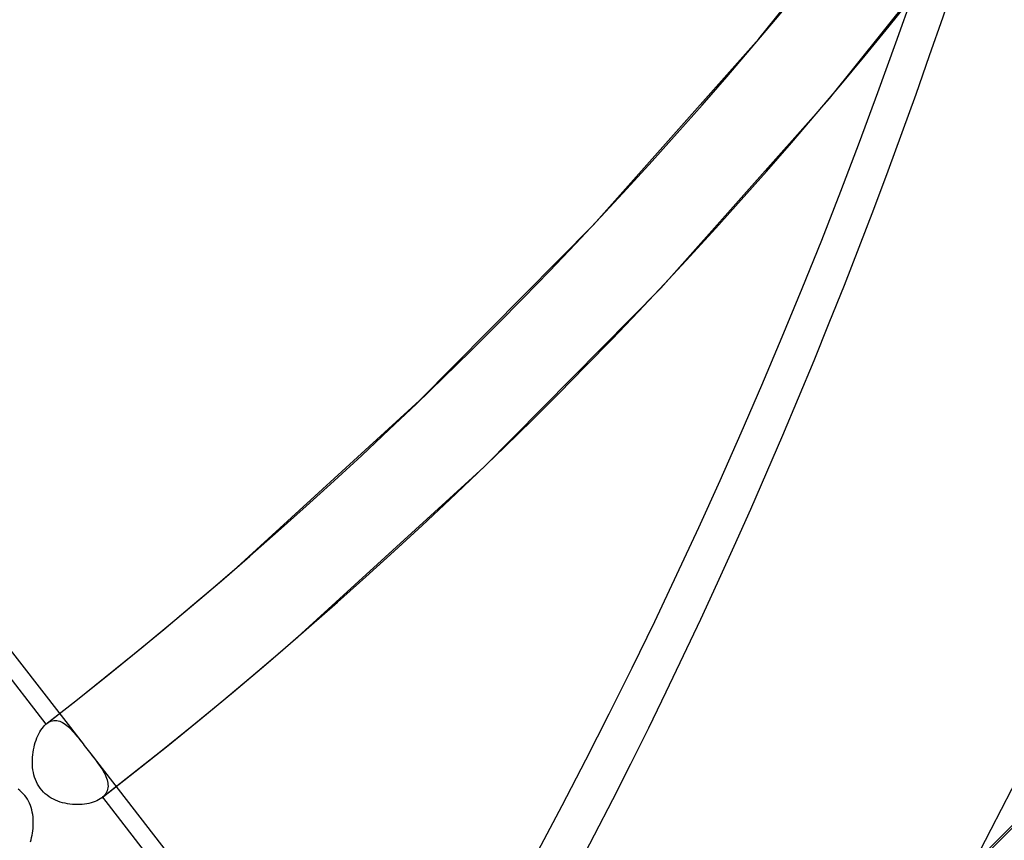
# Model space of a CAD drawing. Header units: millimetres. Extents: x -192 to 186, y -241 to 236.
# Tile 9 of 89: x 113 to 130, y -96 to -82. Entities that reach past the tile are written whole.
import ezdxf

# ---------------------------------------------------------------- set-up
doc = ezdxf.new("R2010")
doc.units = ezdxf.units.MM
doc.layers.add('MAIN-1', color=7, linetype='Continuous')
doc.layers.add('MAIN-2', color=7, linetype='Continuous')

msp = doc.modelspace()

# ---------------------------------------------------------------- linework, layer by layer
at = {"layer": 'MAIN-1'}
for centre, major_axis, ratio, start_param, end_param in [((-0.4999999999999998, -0.4330127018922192), (108.0178556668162, -124.728276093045), 0.7500000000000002, -0.2589215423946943, 0.7137243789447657), ((-3.250000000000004, -2.814582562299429), (-104.4172604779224, 120.5706668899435), 0.75, -3.141592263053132, -2.427868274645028)]:
    msp.add_ellipse(centre, major_axis=major_axis, ratio=ratio, start_param=start_param, end_param=end_param, dxfattribs=at)
at = {"layer": 'MAIN-2'}
for p, q in [((125.4967561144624, -82.27717017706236), (128.1875303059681, -78.91909543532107)), ((126.7075647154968, -83.29999905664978), (129.4495901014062, -79.8779608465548)), ((122.6604029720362, -85.46379048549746), (125.4967561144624, -82.27717017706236)), ((123.8166020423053, -86.54795935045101), (126.7075647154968, -83.29999905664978)), ((106.4685369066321, -84.7738609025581), (113.9113589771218, -94.36523402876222)), ((106.6708094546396, -85.51764615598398), (113.274777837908, -94.0280160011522)), ((119.6825302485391, -88.4790600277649), (122.6604029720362, -85.46379048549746)), ((120.7809461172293, -89.62173881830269), (123.8166020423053, -86.54795935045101)), ((116.5559303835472, -91.33230227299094), (119.6825302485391, -88.4790600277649)), ((117.5935526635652, -92.53045038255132), (120.7809461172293, -89.62173881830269)), ((116.021101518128, -91.79144424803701), (116.5557982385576, -91.33241609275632)), ((115.4824272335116, -92.24584215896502), (116.021101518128, -91.79144424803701)), ((114.9398065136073, -92.6955879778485), (115.4824272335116, -92.24584215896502)), ((117.0434719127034, -93.0026524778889), (117.5935526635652, -92.53045038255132)), ((114.3932629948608, -93.14067090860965), (114.9398065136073, -92.6955879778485)), ((116.4892597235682, -93.47004335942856), (117.0434719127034, -93.0026524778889)), ((113.8428060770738, -93.58106503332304), (114.3932629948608, -93.14067090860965)), ((115.9309529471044, -93.93260943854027), (116.4892597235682, -93.47004335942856)), ((113.2884773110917, -94.0167537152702), (113.8428060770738, -93.58106503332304)), ((113.2794402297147, -94.0240514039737), (113.2817746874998, -94.02211103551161)), ((113.2817746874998, -94.02211103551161), (113.2841157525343, -94.02020561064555)), ((113.2841157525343, -94.02020561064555), (113.2864596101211, -94.01833843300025)), ((113.2864596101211, -94.01833843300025), (113.2888100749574, -94.01649298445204)), ((113.2888100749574, -94.01649298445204), (113.312746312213, -93.99962989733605)), ((113.312746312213, -93.99962989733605), (113.3370549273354, -93.98592024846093)), ((113.3370549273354, -93.98592024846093), (113.3616957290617, -93.97536785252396)), ((113.3616957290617, -93.97536785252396), (113.3866248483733, -93.96794462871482)), ((113.3866248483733, -93.96794462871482), (113.4117878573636, -93.96363266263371)), ((113.4117878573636, -93.96363266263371), (113.4369674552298, -93.96241327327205)), ((113.4369674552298, -93.96241327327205), (113.4621033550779, -93.9641897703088)), ((113.4621033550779, -93.9641897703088), (113.4871876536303, -93.96884754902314)), ((113.4871876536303, -93.96884754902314), (113.5122162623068, -93.97628852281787)), ((113.5122162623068, -93.97628852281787), (113.5371699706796, -93.98639262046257)), ((113.5371699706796, -93.98639262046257), (113.562050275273, -93.99905235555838)), ((113.562050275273, -93.99905235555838), (113.5867532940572, -94.01408577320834)), ((113.5867532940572, -94.01408577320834), (113.6112890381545, -94.03132617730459)), ((115.3685761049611, -94.39032696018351), (115.9309529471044, -93.93260943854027)), ((113.136429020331, -94.22590339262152), (113.1533136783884, -94.19100413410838)), ((113.1533136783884, -94.19100413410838), (113.1712824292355, -94.15805642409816)), ((113.1712824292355, -94.15805642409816), (113.1902199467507, -94.12727804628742)), ((113.1902199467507, -94.12727804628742), (113.2100823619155, -94.0987796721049)), ((113.2100823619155, -94.0987796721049), (113.2308296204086, -94.07267527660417)), ((113.2308296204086, -94.07267527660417), (113.2524122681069, -94.0490452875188)), ((113.2524122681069, -94.0490452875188), (113.2747768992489, -94.0280152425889)), ((113.2747768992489, -94.0280152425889), (113.2771019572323, -94.02601489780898)), ((113.2771019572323, -94.02601489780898), (113.2794402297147, -94.0240514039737)), ((113.6112890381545, -94.03132617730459), (113.6356790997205, -94.05062783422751)), ((113.6356790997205, -94.05062783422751), (113.6599591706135, -94.07182925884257)), ((113.6599591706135, -94.07182925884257), (113.6841574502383, -94.09478662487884)), ((113.6841574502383, -94.09478662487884), (113.7083030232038, -94.11933653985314)), ((113.7083030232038, -94.11933653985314), (113.7324306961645, -94.1453436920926)), ((113.7324306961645, -94.1453436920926), (113.7567145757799, -94.17280328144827)), ((113.7567145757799, -94.17280328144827), (113.7813304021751, -94.20174621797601)), ((113.0816060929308, -94.38024488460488), (113.0933078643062, -94.3397529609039)), ((113.0933078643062, -94.3397529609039), (113.1063772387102, -94.30042887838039)), ((113.1063772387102, -94.30042887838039), (113.1207715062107, -94.26243209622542)), ((113.1207715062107, -94.26243209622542), (113.136429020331, -94.22590339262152)), ((113.7813304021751, -94.20174621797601), (113.8063249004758, -94.23205384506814)), ((113.8063249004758, -94.23205384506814), (113.8317334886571, -94.26360864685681)), ((113.8317334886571, -94.26360864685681), (113.8576009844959, -94.29629361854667)), ((113.8576009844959, -94.29629361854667), (113.8839675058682, -94.3300014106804)), ((113.8839675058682, -94.3300014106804), (113.9108184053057, -94.36452517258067)), ((128.0430926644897, -97.58088676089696), (131.2753312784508, -94.30804955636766)), ((113.0496130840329, -94.55065380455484), (113.0552653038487, -94.50719538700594)), ((113.0552653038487, -94.50719538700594), (113.0625283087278, -94.46414690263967)), ((113.0625283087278, -94.46414690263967), (113.071333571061, -94.42176387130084)), ((113.071333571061, -94.42176387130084), (113.0816060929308, -94.38024488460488)), ((113.9108184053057, -94.36452517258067), (113.932696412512, -94.39269318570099)), ((113.932696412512, -94.39269318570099), (113.9546858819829, -94.4210343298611)), ((113.9546858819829, -94.4210343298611), (113.9767829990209, -94.44951887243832)), ((113.9767829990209, -94.44951887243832), (113.9989782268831, -94.47814185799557)), ((113.9989782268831, -94.47814185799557), (114.0212762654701, -94.50688041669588)), ((114.0212762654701, -94.50688041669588), (114.04365436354, -94.53571917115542)), ((114.8021490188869, -94.8431752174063), (115.3685761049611, -94.39032696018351)), ((113.0429114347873, -94.68187950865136), (113.0433860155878, -94.63814216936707)), ((113.0442841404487, -94.72540129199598), (113.0429114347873, -94.68187950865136)), ((113.0433860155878, -94.63814216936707), (113.0456312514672, -94.59435215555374)), ((113.0456312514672, -94.59435215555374), (113.0496130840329, -94.55065380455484)), ((114.0431424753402, -94.53506264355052), (121.48550496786, -104.1258494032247)), ((114.04365436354, -94.53571917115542), (114.0706641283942, -94.57057731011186)), ((114.0706641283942, -94.57057731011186), (114.0971030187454, -94.60491386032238)), ((114.0971030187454, -94.60491386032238), (114.1228553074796, -94.63875267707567)), ((114.1228553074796, -94.63875267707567), (114.1477835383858, -94.67207390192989)), ((114.1477835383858, -94.67207390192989), (114.171780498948, -94.7049082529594)), ((113.0475447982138, -94.76855187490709), (113.0442841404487, -94.72540129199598)), ((113.0527605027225, -94.8112162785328), (113.0475447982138, -94.76855187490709)), ((113.0600431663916, -94.85351931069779), (113.0527605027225, -94.8112162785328)), ((113.0695194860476, -94.89536760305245), (113.0600431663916, -94.85351931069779)), ((114.171780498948, -94.7049082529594), (114.1946936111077, -94.73724031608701)), ((114.1946936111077, -94.73724031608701), (114.2163807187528, -94.76909953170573)), ((114.2163807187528, -94.76909953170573), (114.2367203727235, -94.80048167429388)), ((114.2316981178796, -95.29113541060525), (114.8021490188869, -94.8431752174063)), ((114.2367203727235, -94.80048167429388), (114.2555826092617, -94.83140869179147)), ((114.2555826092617, -94.83140869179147), (114.2728478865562, -94.86188131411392)), ((114.2728478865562, -94.86188131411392), (114.2883862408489, -94.89190827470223)), ((113.0812832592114, -94.93659662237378), (113.0695194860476, -94.89536760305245)), ((113.0954519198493, -94.97705086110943), (113.0812832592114, -94.93659662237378)), ((113.1121211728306, -95.01656413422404), (113.0954519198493, -94.97705086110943)), ((113.1313575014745, -95.05488473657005), (113.1121211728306, -95.01656413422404)), ((114.2883862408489, -94.89190827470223), (114.3020913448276, -94.9215007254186)), ((114.3020913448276, -94.9215007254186), (114.3138350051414, -94.950687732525)), ((114.3138350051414, -94.950687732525), (114.3235220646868, -94.9794682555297)), ((114.3235220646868, -94.9794682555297), (114.3310583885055, -95.00782613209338)), ((114.3310583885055, -95.00782613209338), (114.3363357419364, -95.03573452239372)), ((114.3363357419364, -95.03573452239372), (114.3392486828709, -95.06317179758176)), ((112.82939584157, -95.16376622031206), (112.7980841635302, -95.13914081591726)), ((112.8590959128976, -95.1903534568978), (112.82939584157, -95.16376622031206)), ((112.8867734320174, -95.21859889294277), (112.8590959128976, -95.1903534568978)), ((113.152982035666, -95.09147870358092), (113.1313575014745, -95.05488473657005)), ((113.1769429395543, -95.1262495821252), (113.152982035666, -95.09147870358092)), ((113.2032487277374, -95.15916459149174), (113.1769429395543, -95.1262495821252)), ((113.2318767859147, -95.19020619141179), (113.2032487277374, -95.15916459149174)), ((113.2628262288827, -95.21934769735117), (113.2318767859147, -95.19020619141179)), ((114.314971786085, -95.19175323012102), (114.3018551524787, -95.21526133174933)), ((114.3252598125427, -95.16742417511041), (114.314971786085, -95.19175323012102)), ((114.3327706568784, -95.14232425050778), (114.3252598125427, -95.16742417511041)), ((114.337558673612, -95.11651319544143), (114.3327706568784, -95.14232425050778)), ((114.3396917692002, -95.09010311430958), (114.337558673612, -95.11651319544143)), ((114.3392486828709, -95.06317179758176), (114.3396917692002, -95.09010311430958)), ((112.9123925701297, -95.24845474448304), (112.8867734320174, -95.21859889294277)), ((112.9359552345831, -95.27989293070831), (112.9123925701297, -95.24845474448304)), ((112.9574473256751, -95.31288295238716), (112.9359552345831, -95.27989293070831)), ((112.9768811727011, -95.34741515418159), (112.9574473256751, -95.31288295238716)), ((112.994206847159, -95.38335178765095), (112.9768811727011, -95.34741515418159)), ((113.2958448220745, -95.24637534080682), (113.2628262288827, -95.21934769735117)), ((113.3304402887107, -95.27103909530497), (113.2958448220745, -95.24637534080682)), ((113.3664310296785, -95.29340767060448), (113.3304402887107, -95.27103909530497)), ((113.4036373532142, -95.31353491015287), (113.3664310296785, -95.29340767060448)), ((113.4418861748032, -95.33149638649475), (113.4036373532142, -95.31353491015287)), ((113.4809873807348, -95.34736055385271), (113.4418861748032, -95.33149638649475)), ((113.5207906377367, -95.36119854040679), (113.4809873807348, -95.34736055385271)), ((113.5613784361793, -95.37315088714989), (113.5207906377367, -95.36119854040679)), ((113.6026252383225, -95.38324742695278), (113.5613784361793, -95.37315088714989)), ((114.0849976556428, -95.36651901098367), (114.0497902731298, -95.37717275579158)), ((114.1183980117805, -95.35435033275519), (114.0849976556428, -95.36651901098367)), ((114.1498205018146, -95.34072311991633), (114.1183980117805, -95.35435033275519)), ((114.1791807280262, -95.32567027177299), (114.1498205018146, -95.34072311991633)), ((114.2063885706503, -95.30922964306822), (114.1791807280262, -95.32567027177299)), ((114.231346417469, -95.29141710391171), (114.2063885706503, -95.30922964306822)), ((114.2338367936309, -95.28946227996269), (114.231346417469, -95.29141710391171)), ((114.2363026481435, -95.28749817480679), (114.2338367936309, -95.28946227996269)), ((114.2387439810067, -95.28551157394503), (114.2363026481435, -95.28749817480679)), ((114.2411522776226, -95.28351543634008), (114.2387439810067, -95.28551157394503)), ((114.2435445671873, -95.28150366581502), (114.2411522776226, -95.28351543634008)), ((114.2459038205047, -95.2794823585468), (114.2435445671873, -95.28150366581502)), ((114.245902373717, -95.2794800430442), (120.8492749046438, -103.789082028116)), ((114.2672978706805, -95.25918524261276), (114.2459038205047, -95.2794823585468)), ((114.2859560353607, -95.23776357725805), (114.2672978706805, -95.25918524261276)), ((114.3018551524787, -95.21526133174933), (114.2859560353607, -95.23776357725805)), ((113.0092832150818, -95.42021823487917), (112.994206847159, -95.38335178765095)), ((113.0221804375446, -95.45785415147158), (113.0092832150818, -95.42021823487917)), ((113.0329857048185, -95.496112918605), (113.0221804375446, -95.45785415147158)), ((113.0417983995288, -95.53488006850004), (113.0329857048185, -95.496112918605)), ((113.0486971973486, -95.57402194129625), (113.0417983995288, -95.53488006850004)), ((113.6443789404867, -95.3915125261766), (113.6026252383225, -95.38324742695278)), ((113.6864676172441, -95.39795822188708), (113.6443789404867, -95.3915125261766)), ((113.728730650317, -95.40260201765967), (113.6864676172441, -95.39795822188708)), ((113.7709999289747, -95.40545264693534), (113.728730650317, -95.40260201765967)), ((113.8131195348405, -95.40654438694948), (113.7709999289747, -95.40545264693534)), ((113.8548464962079, -95.40588418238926), (113.8131195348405, -95.40654438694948)), ((113.8958693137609, -95.40349663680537), (113.8548464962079, -95.40588418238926)), ((113.9360149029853, -95.3994110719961), (113.8958693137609, -95.40349663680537)), ((113.9751489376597, -95.39364156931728), (113.9360149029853, -95.3994110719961)), ((114.0131238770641, -95.38622482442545), (113.9751489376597, -95.39364156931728)), ((114.0497902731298, -95.37717275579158), (114.0131238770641, -95.38622482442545)), ((113.0537786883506, -95.61339903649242), (113.0486971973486, -95.57402194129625)), ((113.057138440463, -95.65292661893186), (113.0537786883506, -95.61339903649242)), ((113.058871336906, -95.69273559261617), (113.057138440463, -95.65292661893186)), ((113.0590198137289, -95.73277654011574), (113.058871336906, -95.69273559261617)), ((113.044695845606, -95.89280308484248), (113.0504346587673, -95.85305650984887)), ((113.0504346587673, -95.85305650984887), (113.0547565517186, -95.8130528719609)), ((113.0547565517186, -95.8130528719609), (113.057636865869, -95.77292380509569)), ((113.057636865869, -95.77292380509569), (113.0590198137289, -95.73277654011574)), ((113.0086692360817, -96.04644348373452), (113.0195192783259, -96.00920092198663)), ((113.0195192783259, -96.00920092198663), (113.0291840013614, -95.97104796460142)), ((113.0291840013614, -95.97104796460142), (113.0376025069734, -95.93217405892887)), ((113.0376025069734, -95.93217405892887), (113.044695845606, -95.89280308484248))]:
    msp.add_line(p, q, dxfattribs=at)
for centre, major_axis, ratio, start_param, end_param in [((-2.472730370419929e-15, -2.202677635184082e-15), (-107.3632019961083, 123.9723471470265), 0.7500000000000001, 0.7137243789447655, 3.855317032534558), ((21.405625, 18.53781503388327), (87.05682711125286, -100.5245651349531), 0.75, -0.03590930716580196, 0.7137243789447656), ((21.405625, 18.53781503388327), (-88.09445317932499, 101.7227125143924), 0.7500000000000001, 3.105261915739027, 3.855317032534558), ((21.405625, 18.53781503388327), (95.1503104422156, -109.8701146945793), 0.75, -0.03895256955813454, 0.7137243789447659), ((21.405625, 18.53781503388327), (-96.18793651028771, 111.0682620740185), 0.7500000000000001, 3.102286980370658, 3.855317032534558), ((21.405625, 18.53781503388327), (103.2437937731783, -119.2156642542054), 0.7500000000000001, -0.04151846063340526, 0.7137243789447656), ((21.405625, 18.53781503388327), (-104.2814198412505, 120.4138116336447), 0.75, 3.098962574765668, 3.855317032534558), ((17.00562499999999, 14.72730325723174), (108.431924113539, -125.2064011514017), 0.7500000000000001, -0.04407482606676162, 0.7137243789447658), ((17.00562499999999, 14.72730325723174), (-109.4695501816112, 126.4045485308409), 0.7500000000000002, 3.097578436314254, 3.855317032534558), ((12.605625, 10.91679148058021), (113.6200544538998, -131.1971380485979), 0.75, -0.04532765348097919, 0.7137243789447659), ((12.605625, 10.91679148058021), (-114.6576805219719, 132.3952854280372), 0.7500000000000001, 3.095619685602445, 3.855317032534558), ((8.205624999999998, 7.106279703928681), (113.6200544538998, -131.1971380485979), 0.75, -0.04632462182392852, 0.7137243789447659), ((8.205624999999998, 7.106279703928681), (-114.6576805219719, 132.3952854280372), 0.7500000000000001, 3.095619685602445, 3.855317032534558), ((3.805624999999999, 3.295767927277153), (113.6200544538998, -131.1971380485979), 0.75, -0.04632462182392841, 0.7137243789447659), ((3.805624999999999, 3.295767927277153), (-114.6576805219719, 132.3952854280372), 0.7500000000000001, 3.095619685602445, 3.855317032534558), ((-2.750000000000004, -2.38156986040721), (-103.7626068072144, 119.814737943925), 0.7500000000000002, 2.927123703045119, 3.855317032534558), ((21.405625, 18.53781503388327), (-104.2814198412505, 120.4138116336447), 0.75, 1.528166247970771, 3.040875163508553), ((17.00562499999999, 14.72730325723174), (-109.4695501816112, 126.4045485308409), 0.7500000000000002, 1.526782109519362, 3.04225930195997), ((12.605625, 10.91679148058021), (-114.6576805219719, 132.3952854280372), 0.7500000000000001, 1.524823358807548, 3.044218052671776)]:
    msp.add_ellipse(centre, major_axis=major_axis, ratio=ratio, start_param=start_param, end_param=end_param, dxfattribs=at)

doc.saveas('drawing.dxf')
